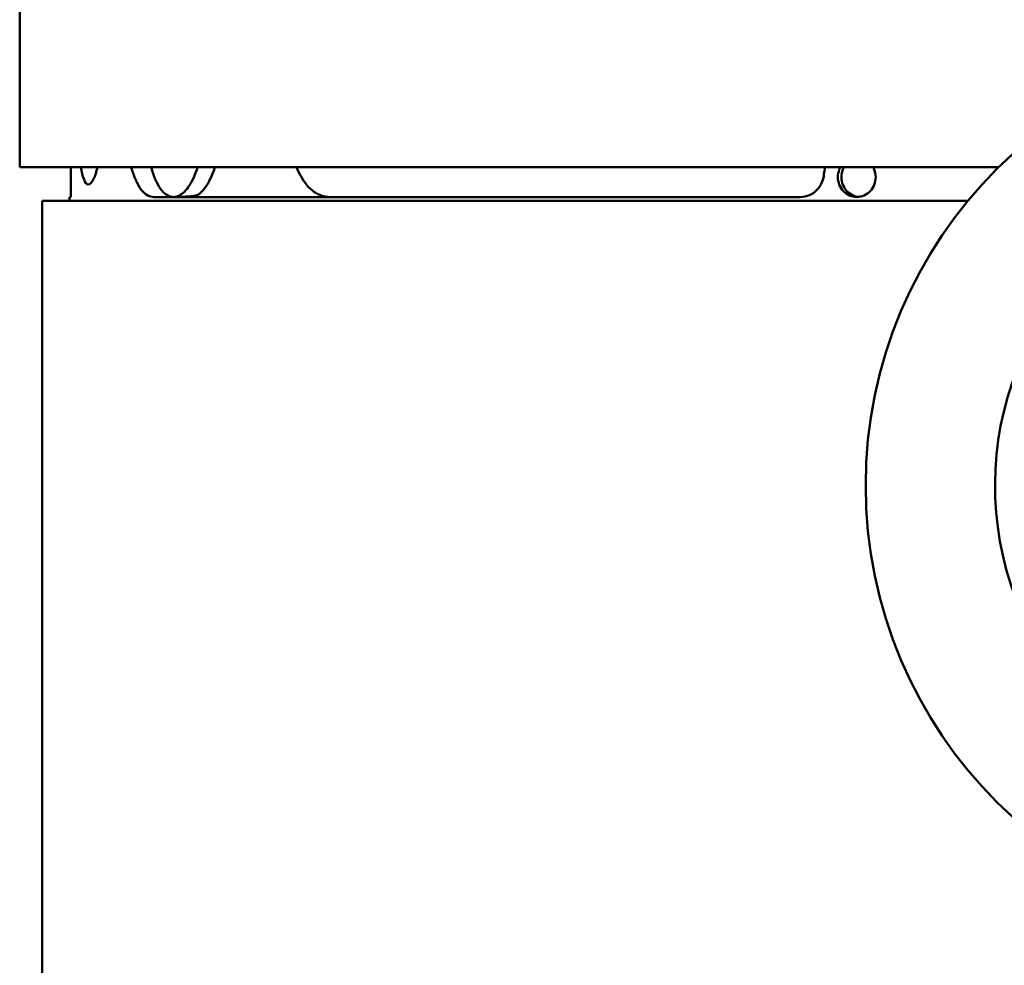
# Model space of a CAD drawing. Header units: millimetres. Extents: x -1845 to 7573, y -1484 to 1950.
# Tile 37 of 41: x 7031 to 7229, y 430 to 620. Entities that reach past the tile are written whole.
import ezdxf

# ---------------------------------------------------------------- set-up
doc = ezdxf.new("R2010")
doc.units = ezdxf.units.MM
doc.layers.add('Видимый контур (ГОСТ)', color=7, linetype='Continuous', lineweight=50)

msp = doc.modelspace()

# ---------------------------------------------------------------- linework, layer by layer
at = {"layer": 'Видимый контур (ГОСТ)'}
for p, q in [((7031.35, 590.17), (7031.35, 749.17)), ((7228.08, 590.17), (7031.35, 590.17)), ((7041.65, 590.17), (7041.65, 589.17)), ((7041.65, 589.17), (7041.65, 584.17)), ((7041.35, 584.17), (7041.65, 584.17)), ((7041.35, 584.17), (7041.35, 583.39)), ((7058.29, 584.17), (7188.27, 584.17)), ((7066.98, 584.52), (7066.98, 584.17)), ((7221.89, 583.39), (7035.85, 583.39)), ((7035.85, -413.61), (7035.85, 583.39))]:
    msp.add_line(p, q, dxfattribs=at)
msp.add_circle((7291.36, 526.17), 90, dxfattribs=at)
msp.add_arc((7291.36, 526.17), 64, 137.1189, 222.1424, dxfattribs=at)
msp.add_ellipse((7062.23, 598.17), major_axis=(-21.45, 0), ratio=0.652704, start_param=1.573527, end_param=1.793896, dxfattribs=at)
for points, knots in [([(7045.14, 586.67), (7044.82, 586.67), (7044.49, 587.05), (7044, 588.4), (7043.81, 589.22), (7043.66, 590.17)], [6.7821079, 6.7821079, 6.7821079, 6.7821079, 7.3472834, 7.3472834, 7.7818959, 7.7818959, 7.7818959, 7.7818959]), ([(7047, 590.17), (7046.76, 589.22), (7046.49, 588.4), (7045.84, 587.05), (7045.47, 586.67), (7045.14, 586.67)], [5.7823198, 5.7823198, 5.7823198, 5.7823198, 6.2169323, 6.2169323, 6.7821079, 6.7821079, 6.7821079, 6.7821079]), ([(7058.29, 584.17), (7057.89, 584.17), (7057.48, 584.27), (7056.68, 584.71), (7056.29, 585.05), (7055.55, 585.94), (7055.2, 586.5), (7054.57, 587.78), (7054.29, 588.51), (7053.95, 589.58), (7053.87, 589.87), (7053.78, 590.17)], [-2.655436, -2.655436, -2.655436, -2.655436, -2.321849, -2.321849, -1.988262, -1.988262, -1.654675, -1.654675, -1.321088, -1.321088, -1.202197, -1.202197, -1.202197, -1.202197]), ([(7057.76, 590.17), (7057.85, 589.87), (7057.93, 589.58), (7058.27, 588.51), (7058.56, 587.78), (7059.2, 586.49), (7059.54, 585.94), (7060.29, 585.05), (7060.68, 584.71), (7061.49, 584.27), (7061.9, 584.17), (7062.31, 584.17)], [1.202268, 1.202268, 1.202268, 1.202268, 1.321177, 1.321177, 1.654898, 1.654898, 1.98862, 1.98862, 2.322341, 2.322341, 2.656062, 2.656062, 2.656062, 2.656062]), ([(7062.27, 584.17), (7062.96, 584.18), (7063.72, 584.53), (7065.17, 585.95), (7065.85, 587.03), (7066.64, 588.85), (7066.88, 589.48), (7067.09, 590.17)], [-2.104572, -2.104572, -2.104572, -2.104572, -1.584035, -1.584035, -1.054357, -1.054357, -0.813103, -0.813103, -0.813103, -0.813103]), ([(7070.56, 590.17), (7070.35, 589.48), (7070.11, 588.85), (7069.32, 587.03), (7068.64, 585.95), (7067.61, 584.93), (7067.29, 584.69), (7066.98, 584.52)], [0.8131101, 0.8131101, 0.8131101, 0.8131101, 1.054345, 1.054345, 1.5840999, 1.5840999, 1.8090265, 1.8090265, 1.8090265, 1.8090265]), ([(7093.65, 584.17), (7092.6, 584.17), (7091.49, 584.52), (7089.49, 585.95), (7088.59, 587.03), (7087.57, 588.85), (7087.27, 589.48), (7087, 590.17)], [2.119817, 2.119817, 2.119817, 2.119817, 2.649572, 2.649572, 3.179327, 3.179327, 3.420562, 3.420562, 3.420562, 3.420562]), ([(7195.78, 588.17), (7195.78, 588.67), (7195.87, 589.21), (7196.13, 589.86), (7196.2, 590.02), (7196.29, 590.17)], [0, 0, 0, 0, 0.15054, 0.15054, 0.200597, 0.200597, 0.200597, 0.200597]), ([(7202.86, 590.17), (7202.95, 590.02), (7203.02, 589.86), (7203.28, 589.21), (7203.37, 588.67), (7203.37, 587.67), (7203.28, 587.14), (7202.89, 586.15), (7202.6, 585.71), (7201.93, 584.99), (7201.5, 584.68), (7200.56, 584.27), (7200.05, 584.17), (7199.09, 584.17), (7198.58, 584.27), (7197.64, 584.68), (7197.22, 584.99), (7196.55, 585.71), (7196.26, 586.15), (7195.87, 587.14), (7195.78, 587.67), (7195.78, 588.17)], [1.017433, 1.017433, 1.017433, 1.017433, 1.067388, 1.067388, 1.217886, 1.217886, 1.368384, 1.368384, 1.518883, 1.518883, 1.672635, 1.672635, 1.826388, 1.826388, 1.98054, 1.98054, 2.134692, 2.134692, 2.285232, 2.285232, 2.435772, 2.435772, 2.435772, 2.435772]), ([(7197, 590.17), (7196.92, 590.02), (7196.84, 589.87), (7196.59, 589.21), (7196.49, 588.68), (7196.49, 588.17)], [2.2359352, 2.2359352, 2.2359352, 2.2359352, 2.285176, 2.285176, 2.4366226, 2.4366226, 2.4366226, 2.4366226]), ([(7192.97, 588.75), (7192.93, 588.25), (7192.81, 587.74), (7192.39, 586.65), (7192.03, 586.1), (7191.2, 585.2), (7190.66, 584.81), (7189.49, 584.3), (7188.86, 584.17), (7188.27, 584.17)], [1.572344, 1.572344, 1.572344, 1.572344, 1.7191687, 1.7191687, 1.9071707, 1.9071707, 2.1015166, 2.1015166, 2.2958625, 2.2958625, 2.2958625, 2.2958625]), ([(7196.49, 588.17), (7196.49, 587.67), (7196.59, 587.14), (7196.97, 586.15), (7197.26, 585.71), (7197.93, 584.99), (7198.36, 584.68), (7199.18, 584.32), (7199.56, 584.23), (7199.93, 584.19)], [0, 0, 0, 0, 0.1505356, 0.1505356, 0.3010712, 0.3010712, 0.4553414, 0.4553414, 0.5719649, 0.5719649, 0.5719649, 0.5719649])]:
    msp.add_open_spline(points, degree=3, knots=knots, dxfattribs=at)
msp.add_open_spline([(7193.22, 590.17), (7193.09, 589.7), (7193, 589.23), (7192.97, 588.75)], degree=3, dxfattribs=at)

doc.saveas('drawing.dxf')
